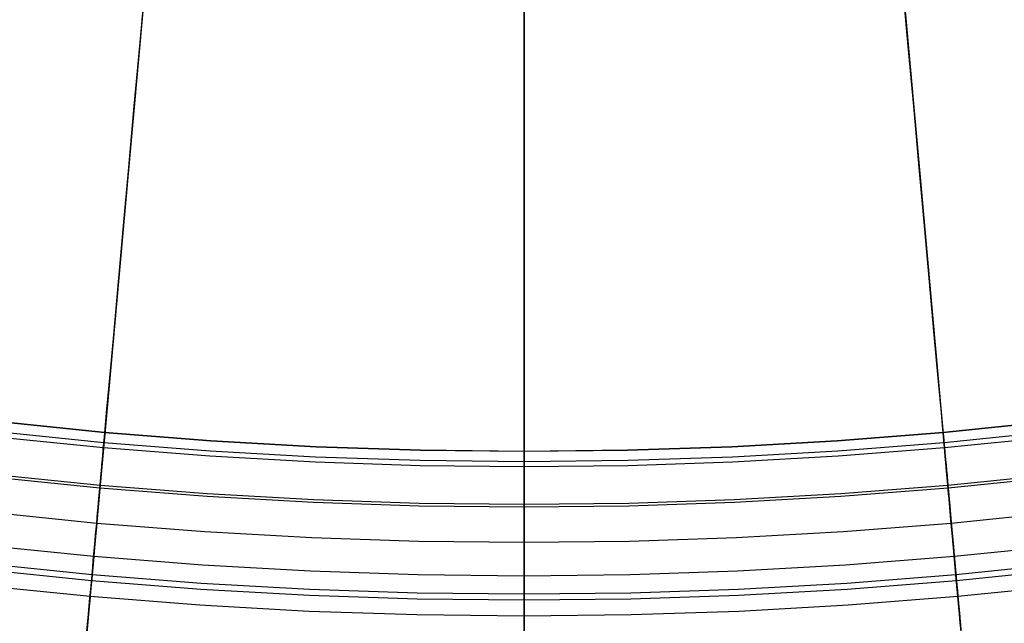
# Model space of a CAD drawing. Header units: millimetres. Extents: x -14 to 488, y -50 to 50.
# Tile 62 of 256: x 205.59 to 212.01, y -31.75 to -27.81. Entities that reach past the tile are written whole.
import ezdxf

# ---------------------------------------------------------------- set-up
doc = ezdxf.new("R2010")
doc.units = ezdxf.units.MM
doc.header["$MEASUREMENT"] = 0
doc.layers.add('Default', color=7, linetype='Continuous')

msp = doc.modelspace()

# ---------------------------------------------------------------- linework, layer by layer
at = {"layer": 'Default'}
for points in [[(215.8324, -29.824), (215.1234, -29.9815), (214.4159, -30.1212), (213.7104, -30.2431), (213.0077, -30.3478), (212.3081, -30.4353), (211.6124, -30.5062), (210.921, -30.5606), (210.2345, -30.599), (209.5532, -30.6218), (208.8776, -30.6293), (208.202, -30.6218), (207.5207, -30.599), (206.8342, -30.5606), (206.1428, -30.5062), (205.4471, -30.4353)], [(215.832, -29.8223), (215.123, -29.9798), (214.4155, -30.1194), (213.7101, -30.2414), (213.0074, -30.346), (212.3079, -30.4336), (211.6123, -30.5044), (210.9209, -30.5589), (210.2344, -30.5973), (209.5531, -30.62), (208.8776, -30.6275), (208.2021, -30.62), (207.5208, -30.5973), (206.8343, -30.5589), (206.1429, -30.5044), (205.4473, -30.4336)], [(215.8551, -29.9206), (215.1438, -30.0787), (214.4339, -30.2188), (213.7262, -30.3411), (213.0211, -30.4461), (212.3193, -30.534), (211.6213, -30.605), (210.9277, -30.6596), (210.2389, -30.6982), (209.5554, -30.721), (208.8776, -30.7285), (208.1998, -30.721), (207.5163, -30.6982), (206.8275, -30.6596), (206.1338, -30.605), (205.4359, -30.534)], [(215.8474, -29.8877), (215.1368, -30.0455), (214.4278, -30.1855), (213.7208, -30.3077), (213.0165, -30.4125), (212.3155, -30.5003), (211.6183, -30.5713), (210.9254, -30.6258), (210.2374, -30.6643), (209.5546, -30.6872), (208.8776, -30.6947), (208.2006, -30.6872), (207.5178, -30.6643), (206.8298, -30.6258), (206.1369, -30.5713), (205.4397, -30.5003)], [(215.9153, -30.1772), (215.1979, -30.3366), (214.4819, -30.4779), (213.768, -30.6013), (213.0569, -30.7072), (212.349, -30.7958), (211.645, -30.8675), (210.9454, -30.9226), (210.2506, -30.9614), (209.5612, -30.9845), (208.8776, -30.9921), (208.194, -30.9845), (207.5046, -30.9614), (206.8098, -30.9226), (206.1102, -30.8675), (205.4062, -30.7958)], [(215.9114, -30.1604), (215.1943, -30.3197), (214.4787, -30.461), (213.7653, -30.5843), (213.0545, -30.6901), (212.3471, -30.7787), (211.6435, -30.8503), (210.9442, -30.9054), (210.2499, -30.9442), (209.5608, -30.9673), (208.8776, -30.9748), (208.1944, -30.9673), (207.5053, -30.9442), (206.811, -30.9054), (206.1117, -30.8503), (205.4081, -30.7787)], [(215.9681, -30.4018), (215.2452, -30.5624), (214.5239, -30.7048), (213.8047, -30.8291), (213.0882, -30.9358), (212.375, -31.0251), (211.6658, -31.0973), (210.9609, -31.1528), (210.2609, -31.1919), (209.5663, -31.2152), (208.8776, -31.2228), (208.1889, -31.2152), (207.4943, -31.1919), (206.7943, -31.1528), (206.0894, -31.0973), (205.3802, -31.0251)], [(216.0178, -30.6139), (215.2899, -30.7757), (214.5635, -30.919), (213.8393, -31.0442), (213.1178, -31.1516), (212.3996, -31.2415), (211.6853, -31.3143), (210.9755, -31.3702), (210.2706, -31.4096), (209.5712, -31.433), (208.8776, -31.4407), (208.184, -31.433), (207.4846, -31.4096), (206.7797, -31.3702), (206.0699, -31.3143), (205.3556, -31.2415)], [(216.0539, -30.7678), (215.3223, -30.9303), (214.5923, -31.0744), (213.8643, -31.2003), (213.1392, -31.3082), (212.4174, -31.3986), (211.6995, -31.4717), (210.9861, -31.5278), (210.2777, -31.5675), (209.5747, -31.591), (208.8776, -31.5987), (208.1805, -31.591), (207.4775, -31.5675), (206.7691, -31.5278), (206.0557, -31.4717), (205.3378, -31.3986)], [(216.045, -30.7298), (215.3143, -30.8921), (214.5852, -31.036), (213.8581, -31.1617), (213.1339, -31.2696), (212.413, -31.3598), (211.696, -31.4328), (210.9835, -31.4889), (210.2759, -31.5285), (209.5738, -31.5519), (208.8776, -31.5597), (208.1814, -31.5519), (207.4793, -31.5285), (206.7717, -31.4889), (206.0592, -31.4328), (205.3422, -31.3598)], [(216.0777, -30.869), (215.3437, -31.032), (214.6112, -31.1766), (213.8808, -31.3029), (213.1533, -31.4112), (212.4291, -31.5018), (211.7089, -31.5752), (210.9931, -31.6315), (210.2823, -31.6713), (209.577, -31.6949), (208.8776, -31.7026), (208.1782, -31.6949), (207.4729, -31.6713), (206.7621, -31.6315), (206.0463, -31.5752), (205.3261, -31.5018)]]:
    msp.add_lwpolyline(points, dxfattribs=at)
for points in [[(206.0259, -31.8012, 1.74), (206.0359, -31.6901, 1.6796), (206.0463, -31.5752, 1.621), (206.0571, -31.4562, 1.5642), (206.0682, -31.3331, 1.5092), (206.0796, -31.2059, 1.4561), (206.0915, -31.0745, 1.405), (206.1037, -30.9389, 1.3559), (206.1163, -30.799, 1.3088), (206.1294, -30.6548, 1.2638), (206.1428, -30.5062, 1.2211), (206.1566, -30.3531, 1.1805), (206.1708, -30.1956, 1.1423), (206.1854, -30.0336, 1.1063), (206.2004, -29.8672, 1.0728), (206.2158, -29.6964, 1.0416), (206.2316, -29.5211, 1.013), (206.2645, -29.1573, 0.9632), (206.2989, -28.7758, 0.9239), (206.3349, -28.3766, 0.8955), (206.3725, -27.9598, 0.8782), (208.8776, -0.1931, 0.8725)], [(211.7293, -31.8012, 1.74), (211.7192, -31.6901, 1.6796), (211.7089, -31.5752, 1.621), (211.6981, -31.4562, 1.5642), (211.687, -31.3331, 1.5092), (211.6756, -31.2059, 1.4561), (211.6637, -31.0745, 1.405), (211.6515, -30.9389, 1.3559), (211.6388, -30.799, 1.3088), (211.6258, -30.6548, 1.2638), (211.6124, -30.5062, 1.2211), (211.5986, -30.3531, 1.1805), (211.5844, -30.1956, 1.1423), (211.5698, -30.0336, 1.1063), (211.5548, -29.8672, 1.0728), (211.5394, -29.6964, 1.0416), (211.5236, -29.5211, 1.013), (211.4907, -29.1573, 0.9632), (211.4563, -28.7758, 0.9239), (211.4203, -28.3766, 0.8955), (211.3827, -27.9598, 0.8782), (208.8776, -0.1931, 0.8725)], [(208.8776, -31.8181, 1.6796), (208.8776, -31.7026, 1.621), (208.8776, -31.5831, 1.5642), (208.8776, -31.4596, 1.5092), (208.8776, -31.3319, 1.4561), (208.8776, -31.2, 1.405), (208.8776, -31.0638, 1.3559), (208.8776, -30.9233, 1.3088), (208.8776, -30.7785, 1.2638), (208.8776, -30.6293, 1.2211), (208.8776, -30.4756, 1.1805), (208.8776, -30.3174, 1.1423), (208.8776, -30.1548, 1.1063), (208.8776, -29.9878, 1.0728), (208.8776, -29.8162, 1.0416), (208.8776, -29.6403, 1.013), (208.8776, -29.275, 0.9632), (208.8776, -28.8919, 0.9239), (208.8776, -28.4911, 0.8955), (208.8776, -28.0726, 0.8782), (208.8776, -0.1931, 0.8725)], [(208.8776, -31.9099, 0.1905), (208.8776, -31.7441, 0.1263), (208.8776, -31.5745, 0.0651), (208.8776, -31.4011, 0.0071), (208.8776, -31.224, -0.0479), (208.8776, -31.0431, -0.0998), (208.8776, -30.8584, -0.1486), (208.8776, -30.6699, -0.1942), (208.8776, -30.4777, -0.2368), (208.8776, -30.2817, -0.2762), (208.8776, -30.0819, -0.3126), (208.8776, -29.8784, -0.3457), (208.8776, -29.4601, -0.4027), (208.8776, -29.0267, -0.4471), (208.8776, -28.5782, -0.4788), (208.8776, -28.1148, -0.4979), (208.8776, -0.1931, -0.5043)], [(206.7081, -24.2396, 101.4066), (206.2954, -28.8138, 76.8205), (206.1572, -30.3463, 67.1065), (206.0557, -31.4717, 58.875), (205.9837, -32.2692, 51.8783)], [(211.0471, -24.2396, 101.4066), (211.4597, -28.8138, 76.8205), (211.598, -30.3463, 67.1065), (211.6995, -31.4717, 58.875), (211.7715, -32.2692, 51.8783)], [(208.8776, -24.3373, 101.4066), (208.8776, -28.9301, 76.8205), (208.8776, -30.4687, 67.1065), (208.8776, -31.5987, 58.875), (208.8776, -32.3995, 51.8783)], [(208.8776, -25.7803, 101.6635), (208.8776, -30.4006, 76.9181), (208.8776, -31.9456, 67.1466)], [(206.0259, -31.802, 24.6268), (206.031, -31.7454, 24.5938), (206.036, -31.69, 24.5595), (206.0409, -31.6358, 24.524), (206.0456, -31.5829, 24.4873), (206.0503, -31.5315, 24.4496), (206.0548, -31.4814, 24.4108), (206.0592, -31.4328, 24.3711), (206.0634, -31.3857, 24.3305), (206.0675, -31.3401, 24.289), (206.0715, -31.296, 24.2467), (206.0754, -31.2534, 24.2037), (206.0791, -31.2122, 24.1601), (206.0827, -31.1725, 24.1159), (206.0861, -31.1342, 24.0711), (206.0894, -31.0973, 24.0259), (206.0926, -31.0618, 23.9802), (206.0957, -31.0277, 23.9342), (206.0987, -30.9949, 23.8879), (206.1015, -30.9635, 23.8412), (206.1042, -30.9333, 23.7943), (206.1068, -30.9044, 23.7472), (206.1093, -30.8768, 23.6999), (206.1117, -30.8503, 23.6525), (206.114, -30.8251, 23.6049), (206.1162, -30.801, 23.5572), (206.1182, -30.778, 23.5094), (206.1202, -30.7561, 23.4616), (206.1221, -30.7353, 23.4137), (206.1239, -30.7156, 23.3657), (206.1256, -30.6969, 23.3176), (206.1272, -30.6793, 23.2695), (206.1287, -30.6626, 23.2214), (206.1301, -30.6468, 23.1732), (206.1314, -30.632, 23.1251), (206.1327, -30.6182, 23.0769), (206.1349, -30.593, 22.9805), (206.1369, -30.5713, 22.8843), (206.1386, -30.5527, 22.7881), (206.14, -30.5372, 22.6922), (206.1411, -30.5247, 22.5964), (206.142, -30.5151, 22.5007), (206.1426, -30.5084, 22.4053), (206.1429, -30.5044, 22.31), (206.143, -30.5031, 22.2148), (206.1429, -30.5044, 22.1199), (206.1426, -30.5083, 22.0251), (206.142, -30.5146, 21.9305), (206.1412, -30.5235, 21.8361), (206.1402, -30.5348, 21.742), (206.1389, -30.5486, 21.648), (206.1375, -30.565, 21.5543), (206.1358, -30.5838, 21.4608), (206.1338, -30.605, 21.3677), (206.1317, -30.6287, 21.2748), (206.1293, -30.655, 21.1822), (206.1267, -30.6838, 21.09), (206.1239, -30.7151, 20.9981), (206.1208, -30.7492, 20.9067), (206.1175, -30.7859, 20.8157), (206.114, -30.8253, 20.7252), (206.1102, -30.8675, 20.6352), (206.1061, -30.9125, 20.5457), (206.1018, -30.9604, 20.4569), (206.0972, -31.0114, 20.3689), (206.0923, -31.0654, 20.2816), (206.0872, -31.1226, 20.1953), (206.0817, -31.1831, 20.1099), (206.0759, -31.247, 20.0257), (206.0699, -31.3143, 19.9426), (206.0635, -31.3851, 19.8609), (206.0568, -31.4596, 19.7806), (206.0533, -31.4982, 19.7411), (206.0497, -31.5377, 19.702), (206.046, -31.5782, 19.6634), (206.0423, -31.6196, 19.6253), (206.0385, -31.662, 19.5877), (206.0346, -31.7053, 19.5507), (206.0306, -31.7496, 19.5143)], [(211.7293, -31.802, 24.6268), (211.7242, -31.7454, 24.5938), (211.7192, -31.69, 24.5595), (211.7143, -31.6358, 24.524), (211.7096, -31.5829, 24.4873), (211.7049, -31.5315, 24.4496), (211.7004, -31.4814, 24.4108), (211.696, -31.4328, 24.3711), (211.6918, -31.3857, 24.3305), (211.6877, -31.3401, 24.289), (211.6837, -31.296, 24.2467), (211.6798, -31.2534, 24.2037), (211.6761, -31.2122, 24.1601), (211.6725, -31.1725, 24.1159), (211.6691, -31.1342, 24.0711), (211.6658, -31.0973, 24.0259), (211.6626, -31.0618, 23.9802), (211.6595, -31.0277, 23.9342), (211.6565, -30.9949, 23.8879), (211.6537, -30.9635, 23.8412), (211.651, -30.9333, 23.7943), (211.6484, -30.9044, 23.7472), (211.6459, -30.8768, 23.6999), (211.6435, -30.8503, 23.6525), (211.6412, -30.8251, 23.6049), (211.639, -30.801, 23.5572), (211.637, -30.778, 23.5094), (211.635, -30.7561, 23.4616), (211.6331, -30.7353, 23.4137), (211.6313, -30.7156, 23.3657), (211.6296, -30.6969, 23.3176), (211.628, -30.6793, 23.2695), (211.6265, -30.6626, 23.2214), (211.6251, -30.6468, 23.1732), (211.6238, -30.632, 23.1251), (211.6225, -30.6182, 23.0769), (211.6203, -30.593, 22.9805), (211.6183, -30.5713, 22.8843), (211.6166, -30.5527, 22.7881), (211.6152, -30.5372, 22.6922), (211.6141, -30.5247, 22.5964), (211.6132, -30.5151, 22.5007), (211.6126, -30.5084, 22.4053), (211.6123, -30.5044, 22.31), (211.6122, -30.5031, 22.2148), (211.6123, -30.5044, 22.1199), (211.6126, -30.5083, 22.0251), (211.6132, -30.5146, 21.9305), (211.614, -30.5235, 21.8361), (211.615, -30.5348, 21.742), (211.6163, -30.5486, 21.648), (211.6177, -30.565, 21.5543), (211.6194, -30.5838, 21.4608), (211.6213, -30.605, 21.3677), (211.6235, -30.6287, 21.2748), (211.6259, -30.655, 21.1822), (211.6284, -30.6838, 21.09), (211.6313, -30.7151, 20.9981), (211.6343, -30.7492, 20.9067), (211.6377, -30.7859, 20.8157), (211.6412, -30.8253, 20.7252), (211.645, -30.8675, 20.6352), (211.6491, -30.9125, 20.5457), (211.6534, -30.9604, 20.4569), (211.658, -31.0114, 20.3689), (211.6629, -31.0654, 20.2816), (211.668, -31.1226, 20.1953), (211.6735, -31.1831, 20.1099), (211.6793, -31.247, 20.0257), (211.6853, -31.3143, 19.9426), (211.6917, -31.3851, 19.8609), (211.6984, -31.4596, 19.7806), (211.7019, -31.4982, 19.7411), (211.7055, -31.5377, 19.702), (211.7091, -31.5782, 19.6634), (211.7129, -31.6196, 19.6253), (211.7167, -31.662, 19.5877), (211.7206, -31.7053, 19.5507), (211.7246, -31.7496, 19.5143)], [(208.8776, -31.7635, 24.524), (208.8776, -31.7104, 24.4873), (208.8776, -31.6587, 24.4496), (208.8776, -31.6085, 24.4108), (208.8776, -31.5597, 24.3711), (208.8776, -31.5124, 24.3305), (208.8776, -31.4666, 24.289), (208.8776, -31.4223, 24.2467), (208.8776, -31.3795, 24.2037), (208.8776, -31.3382, 24.1601), (208.8776, -31.2983, 24.1159), (208.8776, -31.2598, 24.0711), (208.8776, -31.2228, 24.0259), (208.8776, -31.1872, 23.9802), (208.8776, -31.1529, 23.9342), (208.8776, -31.12, 23.8879), (208.8776, -31.0884, 23.8412), (208.8776, -31.0582, 23.7943), (208.8776, -31.0292, 23.7472), (208.8776, -31.0014, 23.6999), (208.8776, -30.9748, 23.6525), (208.8776, -30.9495, 23.6049), (208.8776, -30.9253, 23.5572), (208.8776, -30.9022, 23.5094), (208.8776, -30.8803, 23.4616), (208.8776, -30.8594, 23.4137), (208.8776, -30.8396, 23.3657), (208.8776, -30.8208, 23.3176), (208.8776, -30.8031, 23.2695), (208.8776, -30.7863, 23.2214), (208.8776, -30.7705, 23.1732), (208.8776, -30.7557, 23.1251), (208.8776, -30.7417, 23.0769), (208.8776, -30.7165, 22.9805), (208.8776, -30.6947, 22.8843), (208.8776, -30.676, 22.7881), (208.8776, -30.6604, 22.6922), (208.8776, -30.6479, 22.5964), (208.8776, -30.6383, 22.5007), (208.8776, -30.6315, 22.4053), (208.8776, -30.6275, 22.31), (208.8776, -30.6262, 22.2148), (208.8776, -30.6275, 22.1199), (208.8776, -30.6314, 22.0251), (208.8776, -30.6378, 21.9305), (208.8776, -30.6466, 21.8361), (208.8776, -30.658, 21.742), (208.8776, -30.6719, 21.648), (208.8776, -30.6883, 21.5543), (208.8776, -30.7072, 21.4608), (208.8776, -30.7285, 21.3677), (208.8776, -30.7524, 21.2748), (208.8776, -30.7787, 21.1822), (208.8776, -30.8076, 21.09), (208.8776, -30.8391, 20.9981), (208.8776, -30.8733, 20.9067), (208.8776, -30.9101, 20.8157), (208.8776, -30.9497, 20.7252), (208.8776, -30.9921, 20.6352), (208.8776, -31.0373, 20.5457), (208.8776, -31.0854, 20.4569), (208.8776, -31.1366, 20.3689), (208.8776, -31.1908, 20.2816), (208.8776, -31.2482, 20.1953), (208.8776, -31.309, 20.1099), (208.8776, -31.3731, 20.0257), (208.8776, -31.4407, 19.9426), (208.8776, -31.5118, 19.8609), (208.8776, -31.5866, 19.7806), (208.8776, -31.6253, 19.7411), (208.8776, -31.665, 19.702), (208.8776, -31.7057, 19.6634), (208.8776, -31.7473, 19.6253), (208.8776, -31.7898, 19.5877)]]:
    msp.add_polyline3d(points, dxfattribs=at)

doc.saveas('drawing.dxf')
